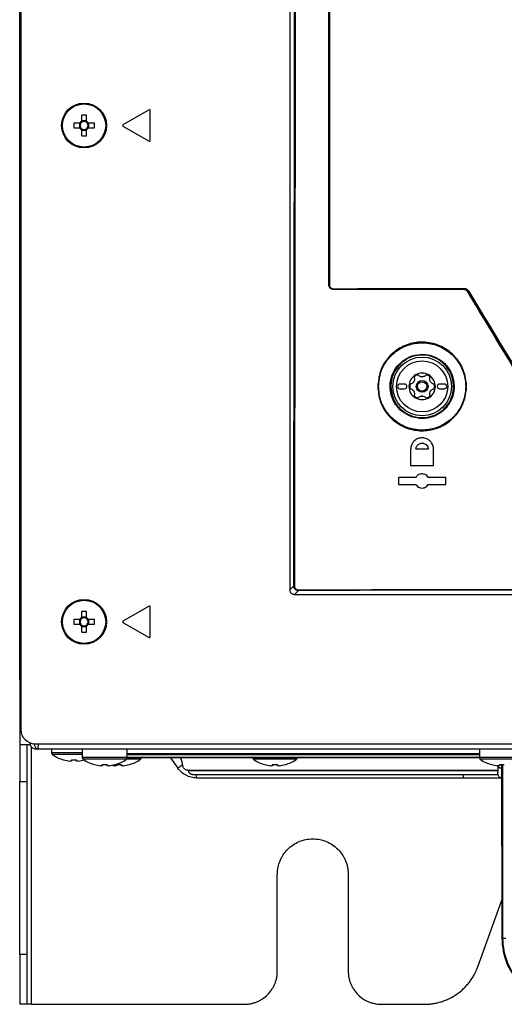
# Model space of a CAD drawing. Header units: millimetres. Extents: x 155400 to 158106, y 111257 to 114777.
# Tile 84 of 157: x 156849 to 156951, y 112489 to 112697. Entities that reach past the tile are written whole.
import ezdxf

# ---------------------------------------------------------------- set-up
doc = ezdxf.new("R2010")
doc.units = ezdxf.units.MM

msp = doc.modelspace()

# ---------------------------------------------------------------- linework, layer by layer
at = {"color": 7, "linetype": 'Continuous', "lineweight": 25}
for p, q in [((156848.57, 112557.27), (156848.57, 113407.52)), ((156905.7, 112999.24), (156905.7, 112576.23)), ((156848.82, 112997.65), (156848.82, 112546.65)), ((156875.97, 112677.78), (156870.42, 112674.57)), ((156876.2, 112671.24), (156876.2, 112677.65)), ((156861.68, 112676.63), (156861.68, 112675.34)), ((156862.71, 112675.43), (156861.68, 112675.43)), ((156862.71, 112675.34), (156862.71, 112676.63)), ((156861.3, 112674.96), (156860.01, 112674.96)), ((156860.01, 112673.93), (156861.3, 112673.93)), ((156861.22, 112674.96), (156861.22, 112673.93)), ((156861.68, 112673.54), (156861.68, 112672.25)), ((156861.68, 112673.46), (156862.71, 112673.46)), ((156862.71, 112672.25), (156862.71, 112673.54)), ((156864.39, 112674.96), (156863.1, 112674.96)), ((156863.1, 112673.93), (156864.39, 112673.93)), ((156863.18, 112673.93), (156863.18, 112674.96)), ((156870.42, 112674.31), (156875.97, 112671.11)), ((156913.94, 112640.74), (156913.96, 112640.76)), ((156914.96, 112639.76), (156914.94, 112639.74)), ((156942.48, 112639.75), (156942.54, 112639.85)), ((156943.39, 112639.37), (156943.34, 112639.27)), ((156927.11, 112619.56), (156927.1, 112619.24)), ((156930, 112619.74), (156929, 112619.74)), ((156938.4, 112619.74), (156937.4, 112619.74)), ((156929, 112618.74), (156930, 112618.74)), ((156937.4, 112618.74), (156938.4, 112618.74)), ((156931.27, 112605.94), (156931.27, 112602.54)), ((156935, 112605.94), (156932.4, 112605.94)), ((156936.12, 112602.54), (156936.12, 112605.94)), ((156931.27, 112602.54), (156936.12, 112602.54)), ((156932.4, 112599.99), (156928.7, 112599.99)), ((156928.7, 112599.99), (156928.7, 112598.49)), ((156928.7, 112598.49), (156932.4, 112598.49)), ((156938.7, 112599.99), (156935, 112599.99)), ((156935, 112598.49), (156938.7, 112598.49)), ((156938.7, 112598.49), (156938.7, 112599.99)), ((156905.7, 112576.23), (156906.54, 112577.07)), ((156907.53, 112576.07), (156906.7, 112575.24)), ((156906.7, 112575.24), (157234.7, 112575.24)), ((156861.68, 112571.63), (156861.68, 112570.34)), ((156862.71, 112570.34), (156862.71, 112571.63)), ((156875.97, 112572.78), (156870.42, 112569.57)), ((156876.2, 112566.24), (156876.2, 112572.65)), ((156861.3, 112569.96), (156860.01, 112569.96)), ((156860.01, 112568.93), (156861.3, 112568.93)), ((156861.22, 112569.96), (156861.22, 112568.93)), ((156862.71, 112570.43), (156861.68, 112570.43)), ((156864.39, 112569.96), (156863.1, 112569.96)), ((156863.1, 112568.93), (156864.39, 112568.93)), ((156863.18, 112568.93), (156863.18, 112569.96)), ((156870.42, 112569.31), (156875.97, 112566.11)), ((156861.68, 112568.54), (156861.68, 112567.25)), ((156861.68, 112568.46), (156862.71, 112568.46)), ((156862.71, 112567.25), (156862.71, 112568.54)), ((156848.57, 112557.27), (156848.57, 112543.52)), ((156850.82, 112543.52), (156850.82, 112543.84)), ((156851.09, 112543.79), (156850.82, 112543.52)), ((156850.97, 112543), (156850.97, 112488.52)), ((156851.82, 112543.65), (157289.57, 112543.65)), ((157288.82, 112542.52), (156852.32, 112542.52)), ((156855.32, 112542.52), (156855.32, 112541.72)), ((156861.82, 112542.52), (156861.82, 112540.72)), ((156871.32, 112540.72), (156871.32, 112542.52)), ((156945.82, 112542.52), (156945.82, 112540.72)), ((156861.82, 112541.72), (156855.32, 112541.72)), ((156861.82, 112541.35), (156855.51, 112541.35)), ((156857.87, 112540.23), (156857.88, 112540.25)), ((156859.55, 112539.99), (156859.17, 112539.99)), ((156859.55, 112540.25), (156859.55, 112539.99)), ((156860.58, 112539.99), (156860.58, 112540.25)), ((156860.97, 112539.99), (156860.58, 112539.99)), ((156871.32, 112540.72), (156861.82, 112540.72)), ((156871.13, 112540.35), (156862.01, 112540.35)), ((156874.13, 112540.35), (156871.13, 112540.35)), ((156945.82, 112540.72), (156871.31, 112540.72)), ((156945.82, 112541.52), (156871.32, 112541.52)), ((156871.32, 112541.37), (156945.82, 112541.37)), ((156871.32, 112540.72), (156945.82, 112540.72)), ((156874.32, 112540.72), (156871.32, 112540.72)), ((156874.32, 112540.72), (156874.32, 112540.72)), ((156880.44, 112540.68), (156882.01, 112538.48)), ((156882.82, 112540.27), (156882.5, 112540.72)), ((156882.82, 112540.27), (156882.61, 112540.72)), ((156897.82, 112540.72), (156897.82, 112540.72)), ((156907.32, 112540.72), (156897.82, 112540.72)), ((156907.13, 112540.35), (156898.01, 112540.35)), ((156907.32, 112540.72), (156907.32, 112540.72)), ((156955.32, 112540.72), (156945.82, 112540.72)), ((156955.13, 112540.35), (156946.01, 112540.35)), ((156864.37, 112539.23), (156864.38, 112539.25)), ((156866.05, 112538.99), (156865.67, 112538.99)), ((156866.05, 112539.25), (156866.05, 112538.99)), ((156867.08, 112538.99), (156867.08, 112539.25)), ((156867.47, 112538.99), (156867.08, 112538.99)), ((156869.05, 112538.99), (156868.67, 112538.99)), ((156868.76, 112539.25), (156868.77, 112539.23)), ((156869.05, 112539.25), (156869.05, 112538.99)), ((156870.08, 112538.99), (156870.08, 112539.25)), ((156870.47, 112538.99), (156870.08, 112538.99)), ((156871.76, 112539.25), (156871.77, 112539.23)), ((156900.37, 112539.23), (156900.38, 112539.25)), ((156902.05, 112538.99), (156901.67, 112538.99)), ((156902.05, 112539.25), (156902.05, 112538.99)), ((156903.08, 112538.99), (156903.08, 112539.25)), ((156903.47, 112538.99), (156903.08, 112538.99)), ((156904.76, 112539.25), (156904.77, 112539.23)), ((156948.37, 112539.23), (156948.38, 112539.25)), ((156950.05, 112538.99), (156949.67, 112538.99)), ((156949.72, 112538.99), (156949.72, 112538.97)), ((156949.72, 112538.97), (156949.72, 112537.89)), ((156949.72, 112537.89), (156949.72, 112537.81)), ((156949.72, 112537.81), (156949.72, 112537.73)), ((156949.72, 112537.73), (156949.72, 112537.63)), ((156950.05, 112539.25), (156950.05, 112538.99)), ((156950.57, 112522.07), (156950.57, 112539.25)), ((156950.57, 112538.48), (156950.57, 112539.25)), ((156950.8, 112502.52), (156950.8, 112539.25)), ((156848.57, 112535.63), (156850.07, 112535.63)), ((156848.57, 112499.05), (156848.57, 112535.63)), ((156850.07, 112535.63), (156850.07, 112499.05)), ((156885.16, 112537.12), (156949.74, 112537.12)), ((156886, 112536.42), (156942.4, 112536.42)), ((156950.59, 112520.24), (156950.59, 112502.52)), ((156903.07, 112495.52), (156903.07, 112516.02)), ((156918.07, 112516.02), (156918.07, 112495.52)), ((156945.45, 112496.42), (156950.59, 112510.54)), ((156950.59, 112502.52), (156950.8, 112502.52)), ((156850.07, 112499.05), (156848.57, 112499.05)), ((156850.07, 112488.52), (156848.57, 112488.52)), ((156850.97, 112488.52), (156896.07, 112488.52)), ((156925.07, 112488.52), (156934.17, 112488.52))]:
    msp.add_line(p, q, dxfattribs=at)
at = {"color": 7, "linetype": 'Continuous', "lineweight": 25, "flags": 128}
msp.add_lwpolyline([(156927.1, 112619.24), (156927.28, 112617.71), (156927.49, 112617.01)], dxfattribs=at)
at = {"color": 7, "linetype": 'Continuous', "lineweight": 25}
for centre, radius in [((156862.2, 112674.44), 4.75), ((156862.2, 112674.44), 4.56), ((156933.7, 112619.24), 6.21), ((156933.7, 112619.24), 5.41), ((156933.7, 112619.24), 1.25), ((156933.7, 112619.24), 1), ((156862.2, 112569.44), 4.75), ((156862.2, 112569.44), 4.56)]:
    msp.add_circle(centre, radius, dxfattribs=at)
for centre, radius, start, end in [((156876.05, 112677.65), 0.15, 0, 120), ((156862.2, 112674.44), 1.04, 119.7494, 150.2506), ((156862.2, 112674.44), 0.851, 127.2411, 142.7589), ((156862.2, 112659.03), 17.61, 88.3239, 91.6761), ((156862.2, 112674.44), 0.851, 52.7589, 127.2411), ((156862.2, 112674.44), 1.04, 29.7494, 60.2506), ((156862.2, 112674.44), 0.851, 37.2411, 52.7589), ((156877.61, 112674.44), 17.61, 178.3239, 181.6761), ((156862.2, 112674.44), 1.04, 209.7494, 240.2506), ((156862.2, 112674.44), 0.851, 142.7589, 217.2411), ((156862.2, 112674.44), 0.851, 217.2411, 232.7589), ((156862.2, 112674.44), 0.851, 232.7589, 307.2411), ((156862.2, 112674.44), 1.04, 299.7494, 330.2506), ((156862.2, 112674.44), 0.851, 307.2411, 322.7589), ((156862.2, 112674.44), 0.851, 322.7589, 37.2411), ((156846.79, 112674.44), 17.61, 358.3239, 1.6761), ((156870.5, 112674.44), 0.15, 120, 240), ((156862.2, 112689.85), 17.61, 268.3239, 271.6761), ((156876.05, 112671.24), 0.15, 240, 0), ((156914.06, 112641.28), 0.534, 259.7861, 272.5818), ((156915.13, 112639.87), 0.202, 171.1876, 213.4653), ((156942.75, 112639.96), 0.236, 172.3276, 207.9085), ((156943.84, 112638.82), 0.711, 119.0263, 129.0796), ((156933.7, 112619.24), 6.6, 119.077, 161.3924), ((156933.7, 112619.24), 2.8, 120, 180), ((156933.7, 112619.24), 2.63, 110.918, 129.082), ((156933.7, 112619.24), 2.8, 60, 120), ((156933.7, 112619.24), 2.03, 87.5089, 92.4911), ((156933.7, 112622.33), 1.07, 265.2504, 274.7496), ((156933.7, 112619.24), 2.63, 50.918, 69.082), ((156933.7, 112619.24), 2.8, 0, 60), ((156929, 112619.24), 0.5, 90, 270), ((156930, 112619.24), 0.5, 270, 90), ((156933.7, 112619.24), 2.8, 180, 240), ((156933.7, 112619.24), 2.63, 170.918, 189.082), ((156933.7, 112619.24), 2.03, 147.5089, 152.4911), ((156931.02, 112620.78), 1.07, 325.2504, 334.7496), ((156933.7, 112619.24), 2.8, 300, 0), ((156933.7, 112619.24), 2.03, 27.5089, 32.4911), ((156936.38, 112620.78), 1.07, 205.2504, 214.7496), ((156933.7, 112619.24), 2.63, 350.918, 9.082), ((156937.4, 112619.24), 0.5, 90, 270), ((156938.4, 112619.24), 0.5, 270, 90), ((156933.7, 112619.24), 2.03, 207.5089, 212.4911), ((156931.02, 112617.69), 1.07, 25.2504, 34.7496), ((156933.7, 112619.24), 2.63, 230.918, 249.082), ((156933.7, 112619.24), 2.8, 240, 300), ((156933.7, 112619.24), 2.03, 267.5089, 272.4911), ((156933.7, 112616.14), 1.07, 85.2504, 94.7496), ((156933.7, 112619.24), 2.63, 290.918, 309.082), ((156933.7, 112619.24), 2.03, 327.5089, 332.4911), ((156936.38, 112617.69), 1.07, 145.2504, 154.7496), ((156933.7, 112619.24), 6.6, 227.4158, 293.5386), ((156906.65, 112578.21), 1.15, 264.3286, 271.5001), ((156908.49, 112576.19), 0.965, 178.192, 186.7881), ((156862.2, 112554.03), 17.61, 88.3239, 91.6761), ((156876.05, 112572.65), 0.15, 0, 120), ((156877.61, 112569.44), 17.61, 178.3239, 181.6761), ((156862.2, 112569.44), 1.04, 119.7494, 150.2506), ((156862.2, 112569.44), 1.04, 209.7494, 240.2506), ((156862.2, 112569.44), 0.851, 142.7589, 217.2411), ((156862.2, 112569.44), 0.851, 127.2411, 142.7589), ((156862.2, 112569.44), 0.851, 217.2411, 232.7589), ((156862.2, 112569.44), 0.851, 52.7589, 127.2411), ((156862.2, 112569.44), 1.04, 29.7494, 60.2506), ((156862.2, 112569.44), 0.851, 37.2411, 52.7589), ((156862.2, 112569.44), 1.04, 299.7494, 330.2506), ((156862.2, 112569.44), 0.851, 307.2411, 322.7589), ((156862.2, 112569.44), 0.851, 322.7589, 37.2411), ((156846.79, 112569.44), 17.61, 358.3239, 1.6761), ((156870.5, 112569.44), 0.15, 120, 240), ((156862.2, 112569.44), 0.851, 232.7589, 307.2411), ((156862.2, 112584.85), 17.61, 268.3239, 271.6761), ((156876.05, 112566.24), 0.15, 240, 0), ((156851.82, 112546.65), 3, 180, 270), ((156855.77, 112541.72), 0.45, 180, 235.2821), ((156860.07, 112547.92), 8, 235.2821, 254.0627), ((156860.07, 112547.92), 7.98, 254.0849, 263.5192), ((156860.07, 112549.02), 8.79, 266.6394, 273.3606), ((156860.07, 112547.92), 7.98, 276.4808, 285.9151), ((156862.27, 112540.72), 0.45, 180, 235.2821), ((156866.57, 112546.92), 8, 235.2821, 254.0627), ((156866.57, 112546.92), 8, 285.9373, 304.7179), ((156870.87, 112540.72), 0.45, 304.7179, 0), ((156869.57, 112546.92), 8, 285.9373, 304.7179), ((156873.87, 112540.72), 0.45, 304.7179, 0), ((156898.27, 112540.72), 0.45, 180, 235.2821), ((156902.57, 112546.92), 8, 235.2821, 254.0627), ((156902.57, 112546.92), 8, 285.9373, 304.7179), ((156906.87, 112540.72), 0.45, 304.7179, 0), ((156946.27, 112540.72), 0.45, 180, 235.2821), ((156950.57, 112546.92), 8, 235.2821, 254.0627), ((156866.57, 112546.92), 7.98, 254.0849, 263.5192), ((156866.57, 112548.02), 8.79, 266.6394, 273.3606), ((156866.57, 112546.92), 7.98, 276.4808, 285.9151), ((156869.57, 112546.92), 7.98, 259.1703, 263.5192), ((156869.57, 112548.02), 8.79, 266.6394, 273.3606), ((156869.57, 112546.92), 7.98, 276.4808, 285.9151), ((156902.57, 112546.92), 7.98, 254.0849, 263.5192), ((156902.57, 112548.02), 8.79, 266.6394, 273.3606), ((156902.57, 112546.92), 7.98, 276.4808, 285.9151), ((156950.57, 112546.92), 7.98, 254.0849, 263.5192), ((156950.57, 112548.02), 8.79, 266.6394, 273.3606)]:
    msp.add_arc(centre, radius, start, end, dxfattribs=at)
for points, knots in [([(156906.54, 112577.07), (156906.58, 112599.57), (156906.65, 112644.57), (156906.75, 112712.08), (156906.82, 112779.61), (156906.87, 112849.98), (156906.9, 112923.19), (156906.9, 112973.89), (156906.9, 112999.24)], [0, 0, 0, 0, 0.159941, 0.319882, 0.479846, 0.639809, 0.819901, 1, 1, 1, 1]), ([(156907.04, 112999.24), (156907.04, 112973.89), (156907.04, 112923.19), (156907.02, 112870.02), (156907, 112832.33), (156906.96, 112780.48), (156906.87, 112692.91), (156906.74, 112615.24), (156906.68, 112577.07)], [0, 0, 0, 0, 0.180095, 0.360191, 0.377735, 0.447914, 0.728634, 1, 1, 1, 1]), ([(156913.94, 112640.74), (156913.94, 112648.43), (156913.96, 112688.22), (156913.98, 112739.69), (156914, 112783.46), (156914, 112795.12)], [0, 0, 0, 0, 0.149497, 0.773416, 1, 1, 1, 1]), ([(156913.96, 112640.76), (156913.97, 112648.78), (156913.99, 112672.83), (156914.02, 112712.94), (156914.05, 112756.38), (156914.06, 112783.78), (156914.07, 112795.12)], [0, 0, 0, 0, 0.155916, 0.467751, 0.779614, 1, 1, 1, 1]), ([(156914.19, 112795.12), (156914.18, 112783.77), (156914.17, 112756.37), (156914.14, 112712.93), (156914.11, 112672.82), (156914.09, 112648.77), (156914.08, 112640.75)], [0, 0, 0, 0, 0.220386, 0.532221, 0.844084, 1, 1, 1, 1]), ([(156914.94, 112639.74), (156914.83, 112639.75), (156914.6, 112639.77), (156914.3, 112639.94), (156914.08, 112640.2), (156913.96, 112640.48), (156913.94, 112640.66), (156913.94, 112640.74)], [0, 0, 0, 0, 0.21466, 0.429337, 0.64364, 0.857693, 1, 1, 1, 1]), ([(156914.96, 112639.76), (156914.85, 112639.77), (156914.62, 112639.79), (156914.32, 112639.97), (156914.09, 112640.23), (156913.98, 112640.51), (156913.97, 112640.69), (156913.96, 112640.76)], [0, 0, 0, 0, 0.219077, 0.438857, 0.65476, 0.865286, 1, 1, 1, 1]), ([(156914.08, 112640.75), (156914.08, 112640.69), (156914.09, 112640.54), (156914.19, 112640.3), (156914.38, 112640.08), (156914.64, 112639.93), (156914.84, 112639.91), (156914.93, 112639.9)], [0, 0, 0, 0, 0.134406, 0.344402, 0.560042, 0.780101, 1, 1, 1, 1]), ([(156914.93, 112639.9), (156919.52, 112639.92), (156928.68, 112639.95), (156937.9, 112639.98), (156942.51, 112639.99)], [0, 0, 0, 0, 0.500093, 1, 1, 1, 1]), ([(156942.48, 112639.75), (156937.82, 112639.75), (156928.64, 112639.75), (156919.46, 112639.74), (156914.94, 112639.74)], [0, 0, 0, 0, 0.5079181, 1, 1, 1, 1]), ([(156942.54, 112639.85), (156937.93, 112639.84), (156928.71, 112639.81), (156919.55, 112639.78), (156914.96, 112639.76)], [0, 0, 0, 0, 0.499908, 1, 1, 1, 1]), ([(156943.34, 112639.27), (156943.27, 112639.36), (156943.13, 112639.54), (156942.83, 112639.72), (156942.6, 112639.74), (156942.48, 112639.75)], [0, 0, 0, 0, 0.327738, 0.655476, 1, 1, 1, 1]), ([(156942.51, 112639.99), (156942.64, 112639.98), (156942.9, 112639.96), (156943.26, 112639.76), (156943.42, 112639.55), (156943.5, 112639.44)], [0, 0, 0, 0, 0.33182, 0.663805, 1, 1, 1, 1]), ([(156943.39, 112639.37), (156943.32, 112639.46), (156943.18, 112639.65), (156942.87, 112639.82), (156942.65, 112639.84), (156942.54, 112639.85)], [0, 0, 0, 0, 0.335608, 0.66757, 1, 1, 1, 1]), ([(156970.33, 112594.55), (156965.93, 112601.84), (156956.94, 112616.74), (156947.94, 112631.65), (156943.34, 112639.27)], [0, 0, 0, 0, 0.488958, 1, 1, 1, 1]), ([(156970.41, 112594.69), (156965.91, 112602.13), (156956.9, 112617.03), (156947.9, 112631.92), (156943.39, 112639.37)], [0, 0, 0, 0, 0.49977, 1, 1, 1, 1]), ([(156943.5, 112639.44), (156948, 112631.99), (156953.87, 112622.29), (156962.88, 112607.4), (156967.38, 112599.95), (156970.52, 112594.75)], [0, 0, 0, 0, 0.500229, 0.651336, 1, 1, 1, 1]), ([(156924.32, 112619.24), (156924.43, 112620.29), (156924.64, 112622.4), (156926.25, 112625.21), (156928.64, 112627.34), (156931.61, 112628.56), (156934.82, 112628.72), (156937.9, 112627.82), (156940.5, 112625.94), (156942.34, 112623.32), (156943.09, 112620.61), (156943.09, 112617.84), (156942.33, 112615.14), (156940.49, 112612.51), (156937.88, 112610.64), (156934.79, 112609.74), (156931.59, 112609.92), (156928.62, 112611.14), (156926.24, 112613.28), (156924.63, 112616.08), (156924.43, 112618.19), (156924.32, 112619.24)], [0, 0, 0, 0, 0.053721, 0.10739, 0.161148, 0.214928, 0.268688, 0.322396, 0.376045, 0.429654, 0.483259, 0.516744, 0.57048, 0.624215, 0.677978, 0.731749, 0.785494, 0.839189, 0.89283, 0.946435, 1, 1, 1, 1]), ([(156924.47, 112619.23), (156924.57, 112618.2), (156924.77, 112616.13), (156926.36, 112613.37), (156928.69, 112611.27), (156931.62, 112610.06), (156934.77, 112609.89), (156937.81, 112610.77), (156940.37, 112612.61), (156942.19, 112615.2), (156942.94, 112617.86), (156942.94, 112620.59), (156942.19, 112623.25), (156940.39, 112625.83), (156937.83, 112627.68), (156934.79, 112628.57), (156931.64, 112628.41), (156928.71, 112627.21), (156926.37, 112625.11), (156924.78, 112622.35), (156924.57, 112620.27), (156924.47, 112619.23)], [0, 0, 0, 0, 0.053564, 0.107168, 0.160808, 0.214503, 0.268248, 0.322021, 0.375785, 0.42952, 0.483256, 0.516741, 0.570345, 0.623952, 0.6776, 0.731309, 0.78507, 0.838851, 0.89261, 0.946314, 1, 1, 1, 1]), ([(156928.38, 112623.45), (156928.9, 112624), (156929.96, 112625.09), (156932.12, 112625.97), (156934.43, 112626.12), (156936.67, 112625.49), (156938.57, 112624.15), (156939.92, 112622.26), (156940.57, 112620.03), (156940.45, 112617.71), (156939.56, 112615.56), (156938.01, 112613.82), (156935.98, 112612.71), (156933.68, 112612.28), (156932.19, 112612.65), (156931.44, 112612.83)], [0, 0, 0, 0, 0.075955, 0.152941, 0.229947, 0.306769, 0.38373, 0.46059, 0.537667, 0.614693, 0.691862, 0.768944, 0.846014, 0.923005, 1, 1, 1, 1]), ([(156931.5, 112612.98), (156931.5, 112612.98), (156932.2, 112612.73), (156933.7, 112612.47), (156935.93, 112612.85), (156937.92, 112613.95), (156939.44, 112615.65), (156940.3, 112617.75), (156940.43, 112620.02), (156939.79, 112622.2), (156938.46, 112624.05), (156936.61, 112625.35), (156934.42, 112625.97), (156932.15, 112625.83), (156930.07, 112624.95), (156928.95, 112623.94), (156928.5, 112623.36), (156928.5, 112623.36)], [0, 0, 0, 0, 0.000002, 0.076993, 0.153984, 0.231055, 0.30814, 0.385309, 0.462337, 0.539413, 0.616272, 0.69323, 0.770051, 0.847056, 0.924043, 0.999998, 1, 1, 1, 1]), ([(156931.44, 112612.83), (156930.75, 112613.16), (156929.36, 112613.81), (156927.83, 112615.59), (156926.95, 112617.74), (156926.84, 112620.06), (156927.4, 112622.03), (156928.1, 112623.06), (156928.38, 112623.45)], [0, 0, 0, 0, 0.177577, 0.35516, 0.53276, 0.710382, 0.888255, 1, 1, 1, 1]), ([(156928.5, 112623.36), (156928.5, 112623.36), (156928.21, 112623), (156927.56, 112621.96), (156926.99, 112620.05), (156927.11, 112617.78), (156927.96, 112615.67), (156929.47, 112613.97), (156930.8, 112613.22), (156931.5, 112612.98), (156931.5, 112612.98)], [0, 0, 0, 0, 0.000005, 0.111742, 0.289618, 0.467245, 0.644845, 0.822426, 0.999995, 1, 1, 1, 1]), ([(156928.38, 112623.45), (156928.39, 112623.44), (156928.42, 112623.42), (156928.46, 112623.39), (156928.49, 112623.37), (156928.5, 112623.36), (156928.5, 112623.36)], [0, 0, 0, 0, 0.25, 0.5, 0.75, 1, 1, 1, 1]), ([(156932.05, 112621.06), (156932.07, 112620.94), (156932.11, 112620.72), (156932.05, 112620.47), (156932, 112620.35), (156931.99, 112620.33)], [0, 0, 0, 0, 0.4712768, 0.9100458, 1, 1, 1, 1]), ([(156932.3, 112621.66), (156932.29, 112621.66), (156932.23, 112621.62), (156932.14, 112621.54), (156932.06, 112621.38), (156932.02, 112621.21), (156932.04, 112621.11), (156932.05, 112621.06)], [0, 0, 0, 0, 0.037508, 0.282659, 0.528352, 0.778932, 1, 1, 1, 1]), ([(156932.94, 112621.57), (156932.9, 112621.61), (156932.8, 112621.69), (156932.62, 112621.74), (156932.45, 112621.73), (156932.34, 112621.68), (156932.3, 112621.66)], [0, 0, 0, 0, 0.264884, 0.530072, 0.787641, 1, 1, 1, 1]), ([(156933.61, 112621.26), (156933.5, 112621.28), (156933.27, 112621.32), (156933.06, 112621.46), (156932.96, 112621.56), (156932.94, 112621.57)], [0, 0, 0, 0, 0.44653, 0.891935, 1, 1, 1, 1]), ([(156934.45, 112621.57), (156934.37, 112621.5), (156934.19, 112621.36), (156933.94, 112621.28), (156933.81, 112621.27), (156933.79, 112621.26)], [0, 0, 0, 0, 0.471277, 0.910046, 1, 1, 1, 1]), ([(156935.1, 112621.66), (156935.09, 112621.66), (156935.03, 112621.7), (156934.91, 112621.74), (156934.74, 112621.73), (156934.58, 112621.68), (156934.49, 112621.61), (156934.45, 112621.57)], [0, 0, 0, 0, 0.037508, 0.282659, 0.528352, 0.778932, 1, 1, 1, 1]), ([(156935.35, 112621.06), (156935.36, 112621.12), (156935.38, 112621.24), (156935.33, 112621.42), (156935.23, 112621.57), (156935.14, 112621.63), (156935.1, 112621.66)], [0, 0, 0, 0, 0.264884, 0.530072, 0.787641, 1, 1, 1, 1]), ([(156935.41, 112620.33), (156935.37, 112620.43), (156935.3, 112620.65), (156935.31, 112620.9), (156935.34, 112621.03), (156935.35, 112621.06)], [0, 0, 0, 0, 0.4465305, 0.891935, 1, 1, 1, 1]), ([(156931.3, 112619.75), (156931.24, 112619.73), (156931.12, 112619.69), (156930.99, 112619.55), (156930.91, 112619.4), (156930.9, 112619.29), (156930.9, 112619.24)], [0, 0, 0, 0, 0.264884, 0.530072, 0.787641, 1, 1, 1, 1]), ([(156930.9, 112619.24), (156930.9, 112619.23), (156930.9, 112619.16), (156930.93, 112619.04), (156931.02, 112618.88), (156931.15, 112618.77), (156931.25, 112618.74), (156931.3, 112618.72)], [0, 0, 0, 0, 0.0375077, 0.2826592, 0.5283524, 0.7789318, 1, 1, 1, 1]), ([(156931.9, 112620.17), (156931.82, 112620.09), (156931.68, 112619.91), (156931.45, 112619.8), (156931.32, 112619.76), (156931.3, 112619.75)], [0, 0, 0, 0, 0.44653, 0.891935, 1, 1, 1, 1]), ([(156936.1, 112619.75), (156935.99, 112619.79), (156935.78, 112619.87), (156935.59, 112620.05), (156935.51, 112620.15), (156935.5, 112620.17)], [0, 0, 0, 0, 0.471277, 0.910046, 1, 1, 1, 1]), ([(156936.5, 112619.24), (156936.5, 112619.24), (156936.5, 112619.31), (156936.47, 112619.43), (156936.38, 112619.59), (156936.25, 112619.7), (156936.15, 112619.73), (156936.1, 112619.75)], [0, 0, 0, 0, 0.037508, 0.282659, 0.528352, 0.778932, 1, 1, 1, 1]), ([(156936.1, 112618.72), (156936.16, 112618.74), (156936.27, 112618.78), (156936.41, 112618.92), (156936.49, 112619.07), (156936.5, 112619.18), (156936.5, 112619.24)], [0, 0, 0, 0, 0.264884, 0.530072, 0.787641, 1, 1, 1, 1]), ([(156931.3, 112618.72), (156931.4, 112618.68), (156931.62, 112618.6), (156931.81, 112618.42), (156931.88, 112618.32), (156931.9, 112618.3)], [0, 0, 0, 0, 0.471277, 0.910046, 1, 1, 1, 1]), ([(156931.99, 112618.14), (156932.03, 112618.04), (156932.1, 112617.82), (156932.09, 112617.57), (156932.06, 112617.44), (156932.05, 112617.41)], [0, 0, 0, 0, 0.44653, 0.891935, 1, 1, 1, 1]), ([(156932.05, 112617.41), (156932.04, 112617.35), (156932.02, 112617.23), (156932.07, 112617.05), (156932.17, 112616.9), (156932.26, 112616.84), (156932.3, 112616.81)], [0, 0, 0, 0, 0.264884, 0.530072, 0.787641, 1, 1, 1, 1]), ([(156932.3, 112616.81), (156932.31, 112616.81), (156932.37, 112616.77), (156932.49, 112616.74), (156932.66, 112616.74), (156932.82, 112616.79), (156932.91, 112616.86), (156932.94, 112616.9)], [0, 0, 0, 0, 0.037508, 0.282659, 0.528352, 0.778932, 1, 1, 1, 1]), ([(156932.94, 112616.9), (156933.03, 112616.97), (156933.21, 112617.11), (156933.45, 112617.19), (156933.59, 112617.2), (156933.61, 112617.21)], [0, 0, 0, 0, 0.471277, 0.910046, 1, 1, 1, 1]), ([(156933.79, 112617.21), (156933.9, 112617.19), (156934.12, 112617.15), (156934.34, 112617.01), (156934.44, 112616.91), (156934.45, 112616.9)], [0, 0, 0, 0, 0.44653, 0.891935, 1, 1, 1, 1]), ([(156934.45, 112616.9), (156934.5, 112616.86), (156934.6, 112616.78), (156934.78, 112616.73), (156934.95, 112616.74), (156935.05, 112616.79), (156935.1, 112616.81)], [0, 0, 0, 0, 0.264884, 0.530072, 0.787641, 1, 1, 1, 1]), ([(156935.1, 112616.81), (156935.11, 112616.81), (156935.16, 112616.85), (156935.26, 112616.93), (156935.34, 112617.09), (156935.38, 112617.26), (156935.36, 112617.36), (156935.35, 112617.41)], [0, 0, 0, 0, 0.0375077, 0.2826592, 0.5283524, 0.7789318, 1, 1, 1, 1]), ([(156935.35, 112617.41), (156935.33, 112617.53), (156935.29, 112617.75), (156935.35, 112618), (156935.4, 112618.12), (156935.41, 112618.14)], [0, 0, 0, 0, 0.471277, 0.910046, 1, 1, 1, 1]), ([(156935.5, 112618.3), (156935.57, 112618.38), (156935.72, 112618.56), (156935.95, 112618.67), (156936.08, 112618.71), (156936.1, 112618.72)], [0, 0, 0, 0, 0.44653, 0.891935, 1, 1, 1, 1]), ([(156936.12, 112605.94), (156936.1, 112606.21), (156936.04, 112606.75), (156935.63, 112607.48), (156935.01, 112608.03), (156934.24, 112608.35), (156933.42, 112608.39), (156932.62, 112608.16), (156931.94, 112607.68), (156931.47, 112607), (156931.29, 112606.38), (156931.28, 112606.02), (156931.27, 112605.94)], [0, 0, 0, 0, 0.107274, 0.214551, 0.321764, 0.428957, 0.536207, 0.643569, 0.751049, 0.858598, 0.966139, 1, 1, 1, 1]), ([(156932.4, 112605.94), (156932.41, 112606.08), (156932.44, 112606.32), (156932.59, 112606.63), (156932.77, 112606.87), (156933.02, 112607.05), (156933.33, 112607.2), (156933.65, 112607.25), (156933.96, 112607.22), (156934.29, 112607.11), (156934.64, 112606.88), (156934.88, 112606.52), (156934.98, 112606.2), (156934.99, 112606.02), (156935, 112605.94)], [0, 0, 0, 0, 0.1070862, 0.1742199, 0.250272, 0.3297087, 0.3979217, 0.5002688, 0.5657085, 0.629266, 0.7501971, 0.8716627, 0.9350403, 1, 1, 1, 1]), ([(156935, 112599.99), (156934.9, 112600.12), (156934.7, 112600.4), (156934.25, 112600.66), (156933.76, 112600.76), (156933.25, 112600.7), (156932.79, 112600.46), (156932.52, 112600.19), (156932.42, 112600.02), (156932.4, 112599.99)], [0, 0, 0, 0, 0.160785, 0.32157, 0.482383, 0.643336, 0.804473, 0.965759, 1, 1, 1, 1]), ([(156932.4, 112598.49), (156932.5, 112598.35), (156932.7, 112598.07), (156933.14, 112597.81), (156933.64, 112597.71), (156934.15, 112597.78), (156934.61, 112598.01), (156934.87, 112598.28), (156934.98, 112598.45), (156935, 112598.49)], [0, 0, 0, 0, 0.1607858, 0.3215709, 0.4823875, 0.6433447, 0.8044839, 0.9657678, 1, 1, 1, 1]), ([(156905.7, 112576.23), (156905.7, 112576.17), (156905.71, 112576.03), (156905.79, 112575.78), (156905.97, 112575.51), (156906.25, 112575.33), (156906.5, 112575.25), (156906.63, 112575.24), (156906.7, 112575.24)], [0, 0, 0, 0, 0.130465, 0.257458, 0.5, 0.742526, 0.869524, 1, 1, 1, 1]), ([(156907.53, 112576.07), (156907.46, 112576.08), (156907.27, 112576.09), (156906.99, 112576.21), (156906.74, 112576.44), (156906.57, 112576.73), (156906.55, 112576.96), (156906.54, 112577.07)], [0, 0, 0, 0, 0.145088, 0.358143, 0.57156, 0.78586, 1, 1, 1, 1]), ([(156906.68, 112577.07), (156906.69, 112576.97), (156906.71, 112576.78), (156906.85, 112576.52), (156907.07, 112576.33), (156907.31, 112576.23), (156907.46, 112576.22), (156907.53, 112576.22)], [0, 0, 0, 0, 0.214197, 0.4284367, 0.6417722, 0.8548277, 1, 1, 1, 1]), ([(156907.53, 112576.22), (156921.27, 112576.24), (156948.77, 112576.3), (156990.02, 112576.36), (157031.29, 112576.39), (157083, 112576.4), (157135.75, 112576.37), (157189.52, 112576.31), (157219.09, 112576.25), (157233.87, 112576.22)], [0, 0, 0, 0, 0.126423, 0.252847, 0.37927, 0.505693, 0.728084, 0.864042, 1, 1, 1, 1]), ([(157233.86, 112576.07), (157220.43, 112576.1), (157193.56, 112576.15), (157153.24, 112576.21), (157112.9, 112576.24), (157072.25, 112576.26), (157031.29, 112576.25), (156990.03, 112576.21), (156948.77, 112576.16), (156921.28, 112576.1), (156907.53, 112576.07)], [0, 0, 0, 0, 0.12355, 0.247101, 0.370704, 0.494308, 0.620724, 0.747154, 0.87357, 1, 1, 1, 1]), ([(156848.57, 112543.52), (156848.57, 112543.52), (156848.63, 112543.52), (156848.86, 112543.52), (156849.02, 112543.52), (156849.44, 112543.52), (156849.69, 112543.52), (156850.24, 112543.52), (156850.53, 112543.52), (156850.82, 112543.52)], [0, 0, 0, 0, 0.25, 0.25, 0.5, 0.5, 0.75, 0.75, 1, 1, 1, 1]), ([(156848.57, 112543.52), (156848.57, 112543.52), (156848.57, 112543.52), (156848.57, 112543.51), (156848.57, 112543.49), (156848.57, 112543.46), (156848.57, 112543.43), (156848.57, 112543.36), (156848.57, 112543.22), (156848.57, 112542.98), (156848.57, 112542.67), (156848.57, 112542.17), (156848.57, 112541.39), (156848.57, 112540.42), (156848.57, 112539.54), (156848.57, 112538.84), (156848.57, 112538.09), (156848.57, 112537.39), (156848.57, 112536.76), (156848.57, 112536.2), (156848.57, 112535.82), (156848.57, 112535.63)], [0, 0, 0, 0, 0.020858, 0.041691, 0.062513, 0.083336, 0.104176, 0.125044, 0.187534, 0.250062, 0.312552, 0.375079, 0.500005, 0.624931, 0.687421, 0.749948, 0.812438, 0.874966, 0.916653, 0.958295, 1, 1, 1, 1]), ([(156850.07, 112543.52), (156850.07, 112543.52), (156850.07, 112543.52), (156850.07, 112543.51), (156850.07, 112543.49), (156850.07, 112543.46), (156850.07, 112543.43), (156850.07, 112543.36), (156850.07, 112543.22), (156850.07, 112542.98), (156850.07, 112542.67), (156850.07, 112542.17), (156850.07, 112541.39), (156850.07, 112540.42), (156850.07, 112539.54), (156850.07, 112538.84), (156850.07, 112538.09), (156850.07, 112537.39), (156850.07, 112536.76), (156850.07, 112536.2), (156850.07, 112535.82), (156850.07, 112535.63)], [0, 0, 0, 0, 0.020858, 0.041691, 0.062513, 0.083336, 0.104176, 0.125044, 0.187534, 0.250062, 0.312552, 0.375079, 0.500005, 0.624931, 0.687421, 0.749948, 0.812438, 0.874966, 0.916653, 0.958295, 1, 1, 1, 1]), ([(156850.61, 112543.52), (156850.62, 112543.51), (156850.65, 112543.47), (156850.72, 112543.41), (156850.79, 112543.32), (156850.84, 112543.24), (156850.89, 112543.15), (156850.94, 112543.03), (156850.99, 112542.97), (156851.02, 112542.94)], [0, 0, 0, 0, 0.028025, 0.138264, 0.236246, 0.329355, 0.424183, 0.623231, 1, 1, 1, 1]), ([(156850.97, 112542.99), (156851.08, 112542.92), (156851.33, 112542.73), (156851.8, 112542.56), (156852.15, 112542.54), (156852.32, 112542.52)], [0, 0, 0, 0, 0.265756, 0.638125, 1, 1, 1, 1]), ([(156852.32, 112542.52), (156852.32, 112542.52), (156852.32, 112542.52), (156852.32, 112542.52), (156852.31, 112542.52), (156852.27, 112542.53), (156852.22, 112542.54), (156852.15, 112542.58), (156852.02, 112542.69), (156851.89, 112542.91), (156851.77, 112543.25), (156851.7, 112543.46), (156851.68, 112543.64), (156851.68, 112543.68)], [0, 0, 0, 0, 0.0004, 0.003506, 0.012071, 0.039911, 0.143525, 0.208998, 0.327126, 0.655343, 0.760396, 0.954275, 1, 1, 1, 1]), ([(156852.53, 112543.65), (156852.51, 112543.49), (156852.47, 112543.07), (156852.4, 112542.63), (156852.35, 112542.56), (156852.32, 112542.52)], [0, 0, 0, 0, 0.24196, 0.62098, 1, 1, 1, 1]), ([(156883.04, 112539.22), (156883.03, 112539.28), (156883.01, 112539.39), (156882.98, 112539.55), (156882.95, 112539.7), (156882.92, 112539.85), (156882.89, 112539.99), (156882.86, 112540.11), (156882.84, 112540.18), (156882.83, 112540.23), (156882.82, 112540.26), (156882.82, 112540.27), (156882.82, 112540.27)], [0, 0, 0, 0, 0.129138, 0.254803, 0.37717, 0.496428, 0.633465, 0.747733, 0.822787, 0.888551, 0.946784, 1, 1, 1, 1]), ([(156883.04, 112539.22), (156882.94, 112539.15), (156882.82, 112539.06), (156882.58, 112538.89), (156882.46, 112538.8), (156882.25, 112538.65), (156882.16, 112538.59), (156882.04, 112538.5), (156882.01, 112538.48), (156882.01, 112538.48)], [0, 0, 0, 0, 0.25, 0.25, 0.5, 0.5, 0.75, 0.75, 1, 1, 1, 1]), ([(156886, 112536.42), (156885.22, 112536.42), (156884.45, 112536.61), (156883.06, 112537.32), (156882.46, 112537.85), (156882.01, 112538.48)], [0, 0, 0, 0, 0.5, 0.5, 1, 1, 1, 1]), ([(156884.13, 112538.05), (156884.09, 112538.05), (156884.01, 112538.06), (156883.9, 112538.07), (156883.79, 112538.09), (156883.65, 112538.13), (156883.49, 112538.22), (156883.33, 112538.38), (156883.22, 112538.57), (156883.14, 112538.78), (156883.09, 112538.99), (156883.06, 112539.13), (156883.05, 112539.2), (156883.04, 112539.22)], [0, 0, 0, 0, 0.0698754, 0.1348472, 0.1949652, 0.250343, 0.3754734, 0.4998412, 0.6114297, 0.749822, 0.8748357, 0.9688613, 1, 1, 1, 1]), ([(156884.13, 112538.05), (156884.17, 112538.05), (156884.37, 112538.05), (156885.26, 112538.05), (156885.95, 112538.05), (156887.98, 112538.05), (156889.32, 112538.05), (156892.82, 112538.05), (156894.97, 112538.05), (156898.92, 112538.05), (156900.36, 112538.05), (156903.47, 112538.05), (156905.15, 112538.05), (156908.75, 112538.05), (156910.67, 112538.05), (156914.74, 112538.05), (156916.88, 112538.05), (156921.39, 112538.05), (156923.75, 112538.05), (156928.63, 112538.05), (156931.15, 112538.05), (156936.33, 112538.05), (156938.98, 112538.05), (156944.34, 112538.05), (156947.06, 112538.05), (156949.77, 112538.05)], [0, 0, 0, 0, 0.125, 0.125, 0.25, 0.25, 0.375, 0.375, 0.5, 0.5, 0.5625, 0.5625, 0.625, 0.625, 0.6875, 0.6875, 0.75, 0.75, 0.8125, 0.8125, 0.875, 0.875, 0.9375, 0.9375, 1, 1, 1, 1]), ([(156884.31, 112537.97), (156884.36, 112537.97), (156884.82, 112537.97), (156886.57, 112537.97), (156887.84, 112537.97), (156891.16, 112537.97), (156893.2, 112537.97), (156897.97, 112537.97), (156900.69, 112537.97), (156906.73, 112537.97), (156910.05, 112537.97), (156917.13, 112537.97), (156920.91, 112537.97), (156928.78, 112537.97), (156932.88, 112537.97), (156941.24, 112537.97), (156945.51, 112537.97), (156949.78, 112537.97)], [0, 0, 0, 0, 0.125, 0.125, 0.25, 0.25, 0.375, 0.375, 0.5, 0.5, 0.625, 0.625, 0.75, 0.75, 0.875, 0.875, 1, 1, 1, 1]), ([(156885.21, 112537.13), (156885.19, 112537.13), (156885.12, 112537.11), (156884.99, 112537.14), (156884.83, 112537.18), (156884.68, 112537.26), (156884.55, 112537.37), (156884.44, 112537.5), (156884.37, 112537.65), (156884.32, 112537.81), (156884.31, 112537.92), (156884.31, 112537.97)], [0, 0, 0, 0, 0.036129, 0.156862, 0.275726, 0.395298, 0.518147, 0.63931, 0.759022, 0.881327, 1, 1, 1, 1]), ([(156949.72, 112538.97), (156949.73, 112538.93), (156949.74, 112538.85), (156949.83, 112538.72), (156949.97, 112538.62), (156950.14, 112538.54), (156950.35, 112538.49), (156950.5, 112538.48), (156950.57, 112538.48)], [0, 0, 0, 0, 0.166241, 0.332993, 0.499744, 0.666496, 0.833248, 1, 1, 1, 1]), ([(156949.75, 112537.15), (156949.75, 112537.14), (156949.76, 112537.11), (156949.76, 112537.14), (156949.76, 112537.2), (156949.74, 112537.33), (156949.73, 112537.51), (156949.72, 112537.61), (156949.73, 112537.67), (156949.73, 112537.68)], [0, 0, 0, 0, 0.12852, 0.27254, 0.411447, 0.692811, 0.854938, 0.975676, 1, 1, 1, 1]), ([(156886, 112536.42), (156886, 112536.43), (156886, 112536.45), (156886, 112536.56), (156886, 112536.74), (156886, 112536.94), (156886, 112537.07), (156886, 112537.12)], [0, 0, 0, 0, 0.216978, 0.433956, 0.650934, 0.867912, 1, 1, 1, 1]), ([(156942.4, 112537.13), (156942.4, 112536.93), (156942.4, 112536.67), (156942.4, 112536.51), (156942.4, 112536.44), (156942.4, 112536.42), (156942.4, 112536.42)], [0, 0, 0, 0, 0.5, 0.75, 0.75, 1, 1, 1, 1]), ([(156942.4, 112536.42), (156943.26, 112536.43), (156944.76, 112536.43), (156946.96, 112536.44), (156948.69, 112536.45), (156949.79, 112536.44), (156950.39, 112536.43), (156950.41, 112536.43), (156950.42, 112536.43)], [0, 0, 0, 0, 0.205457, 0.35739, 0.553428, 0.714879, 0.841658, 1, 1, 1, 1]), ([(156950.57, 112536.42), (156950.49, 112536.43), (156950.32, 112536.45), (156950.08, 112536.56), (156949.89, 112536.74), (156949.77, 112536.97), (156949.72, 112537.15), (156949.73, 112537.26), (156949.73, 112537.27)], [0, 0, 0, 0, 0.192196, 0.384392, 0.576588, 0.768784, 0.96098, 1, 1, 1, 1]), ([(156903.07, 112516.02), (156903.07, 112516.11), (156903.08, 112516.27), (156903.09, 112516.51), (156903.11, 112516.76), (156903.14, 112517), (156903.17, 112517.25), (156903.25, 112517.65), (156903.39, 112518.2), (156903.63, 112518.9), (156903.95, 112519.57), (156904.45, 112520.41), (156905.24, 112521.36), (156906.38, 112522.3), (156907.69, 112523), (156909.1, 112523.43), (156910.57, 112523.57), (156912.05, 112523.43), (156913.46, 112523), (156914.77, 112522.3), (156915.91, 112521.36), (156916.69, 112520.41), (156917.2, 112519.57), (156917.51, 112518.9), (156917.76, 112518.2), (156917.92, 112517.57), (156918.02, 112517), (156918.06, 112516.52), (156918.07, 112516.19), (156918.07, 112516.02)], [0, 0, 0, 0, 0.0104433, 0.0208655, 0.0312778, 0.0416914, 0.0521175, 0.0625673, 0.0938281, 0.1251124, 0.1563732, 0.1876574, 0.2501268, 0.3125961, 0.3750654, 0.4375348, 0.5000041, 0.5624735, 0.6249428, 0.6874121, 0.7498815, 0.8123508, 0.8436116, 0.8748959, 0.9061567, 0.9374409, 0.9583037, 0.9791268, 1, 1, 1, 1]), ([(156950.57, 112522.07), (156950.57, 112522.02), (156950.58, 112521.93), (156950.58, 112521.78), (156950.58, 112521.64), (156950.58, 112521.53), (156950.58, 112521.48)], [0, 0, 0, 0, 0.250274, 0.500006, 0.749735, 1, 1, 1, 1]), ([(156950.58, 112521.48), (156950.58, 112521.43), (156950.58, 112521.31), (156950.58, 112521.14), (156950.59, 112520.96), (156950.59, 112520.78), (156950.59, 112520.6), (156950.59, 112520.42), (156950.59, 112520.3), (156950.59, 112520.24)], [0, 0, 0, 0, 0.14383, 0.28669, 0.428966, 0.571045, 0.713319, 0.856176, 1, 1, 1, 1]), ([(156950.59, 112502.52), (156950.59, 112500.69), (156950.95, 112498.86), (156952.35, 112495.48), (156953.39, 112493.93), (156955.98, 112491.34), (156957.53, 112490.3), (156960.91, 112488.9), (156962.74, 112488.54), (156964.57, 112488.54)], [0, 0, 0, 0, 0.25, 0.25, 0.5, 0.5, 0.75, 0.75, 1, 1, 1, 1]), ([(156964.57, 112488.75), (156962.77, 112488.75), (156960.97, 112489.11), (156957.64, 112490.49), (156956.11, 112491.51), (156953.56, 112494.06), (156952.54, 112495.59), (156951.16, 112498.92), (156950.8, 112500.72), (156950.8, 112502.52)], [0, 0, 0, 0, 0.25, 0.25, 0.5, 0.5, 0.75, 0.75, 1, 1, 1, 1]), ([(156950.8, 112502.52), (156950.8, 112502.52), (156950.86, 112502.52), (156951.06, 112502.52), (156951.2, 112502.52), (156951.38, 112502.52)], [0, 0, 0, 0, 0.5, 0.5, 1, 1, 1, 1]), ([(156848.57, 112499.05), (156848.57, 112497.52), (156848.57, 112496.08), (156848.57, 112493.49), (156848.57, 112492.35), (156848.57, 112490.48), (156848.57, 112489.75), (156848.57, 112488.77), (156848.57, 112488.52), (156848.57, 112488.52)], [0, 0, 0, 0, 0.25, 0.25, 0.5, 0.5, 0.75, 0.75, 1, 1, 1, 1]), ([(156850.07, 112499.05), (156850.07, 112498.92), (156850.07, 112498.67), (156850.07, 112498.29), (156850.07, 112497.92), (156850.07, 112497.55), (156850.07, 112497.19), (156850.07, 112496.59), (156850.07, 112495.77), (156850.07, 112494.77), (156850.07, 112493.83), (156850.07, 112492.66), (156850.07, 112491.37), (156850.07, 112490.33), (156850.07, 112489.66), (156850.07, 112489.25), (156850.07, 112488.93), (156850.07, 112488.73), (156850.07, 112488.62), (156850.07, 112488.57), (156850.07, 112488.53), (156850.07, 112488.53), (156850.07, 112488.52)], [0, 0, 0, 0, 0.020859, 0.041693, 0.062515, 0.083338, 0.104177, 0.125044, 0.187538, 0.25006, 0.312554, 0.375077, 0.500002, 0.624927, 0.687422, 0.749944, 0.812438, 0.874961, 0.906238, 0.937473, 0.968712, 1, 1, 1, 1]), ([(156934.17, 112488.52), (156934.27, 112488.52), (156934.48, 112488.53), (156934.78, 112488.54), (156935.09, 112488.56), (156935.39, 112488.58), (156935.69, 112488.62), (156936.2, 112488.69), (156936.9, 112488.83), (156937.78, 112489.07), (156938.65, 112489.38), (156939.76, 112489.88), (156941.08, 112490.66), (156942.27, 112491.63), (156943.12, 112492.51), (156943.7, 112493.21), (156944.23, 112493.96), (156944.65, 112494.66), (156944.98, 112495.29), (156945.23, 112495.85), (156945.38, 112496.23), (156945.45, 112496.42)], [0, 0, 0, 0, 0.020858, 0.041691, 0.062513, 0.083336, 0.104176, 0.125044, 0.187534, 0.250062, 0.312552, 0.375079, 0.500005, 0.624931, 0.687421, 0.749948, 0.812438, 0.874966, 0.916653, 0.958295, 1, 1, 1, 1]), ([(156896.07, 112488.52), (156896.17, 112488.53), (156896.35, 112488.53), (156896.62, 112488.54), (156896.9, 112488.57), (156897.17, 112488.61), (156897.58, 112488.68), (156898.11, 112488.81), (156898.76, 112489.05), (156899.38, 112489.34), (156900.17, 112489.81), (156901.06, 112490.54), (156901.79, 112491.43), (156902.26, 112492.22), (156902.55, 112492.84), (156902.78, 112493.49), (156902.93, 112494.08), (156903.02, 112494.61), (156903.07, 112495.07), (156903.07, 112495.37), (156903.07, 112495.52)], [0, 0, 0, 0, 0.025045, 0.050036, 0.075011, 0.10001, 0.125071, 0.187561, 0.2501, 0.31259, 0.375129, 0.500007, 0.624885, 0.687374, 0.749914, 0.812403, 0.874943, 0.916647, 0.958273, 1, 1, 1, 1]), ([(156918.07, 112495.52), (156918.08, 112495.43), (156918.08, 112495.25), (156918.09, 112494.97), (156918.12, 112494.7), (156918.16, 112494.43), (156918.23, 112494.02), (156918.36, 112493.49), (156918.6, 112492.84), (156918.89, 112492.22), (156919.36, 112491.43), (156920.09, 112490.54), (156920.98, 112489.81), (156921.77, 112489.34), (156922.39, 112489.05), (156923.04, 112488.81), (156923.63, 112488.67), (156924.16, 112488.58), (156924.62, 112488.53), (156924.92, 112488.53), (156925.07, 112488.52)], [0, 0, 0, 0, 0.0250449, 0.0500358, 0.0750113, 0.1000102, 0.1250711, 0.1875606, 0.2501002, 0.3125896, 0.3751293, 0.500007, 0.6248847, 0.6873741, 0.7499138, 0.8124032, 0.8749429, 0.9166473, 0.9582732, 1, 1, 1, 1]), ([(156850.97, 112488.52), (156850.94, 112488.52), (156850.89, 112488.52), (156850.8, 112488.52), (156850.71, 112488.52), (156850.6, 112488.52), (156850.47, 112488.52), (156850.33, 112488.52), (156850.22, 112488.52), (156850.14, 112488.52), (156850.08, 112488.52), (156850.08, 112488.52), (156850.07, 112488.52)], [0, 0, 0, 0, 0.062787, 0.125013, 0.187288, 0.250222, 0.374987, 0.500147, 0.624912, 0.750072, 0.874937, 1, 1, 1, 1])]:
    msp.add_open_spline(points, degree=3, knots=knots, dxfattribs=at)
msp.add_open_spline([(156931.44, 112612.83), (156931.45, 112612.84), (156931.45, 112612.86), (156931.46, 112612.89), (156931.47, 112612.91), (156931.48, 112612.93), (156931.49, 112612.95), (156931.49, 112612.97), (156931.5, 112612.97), (156931.5, 112612.97), (156931.5, 112612.98)], degree=3, dxfattribs=at)

doc.saveas('drawing.dxf')
